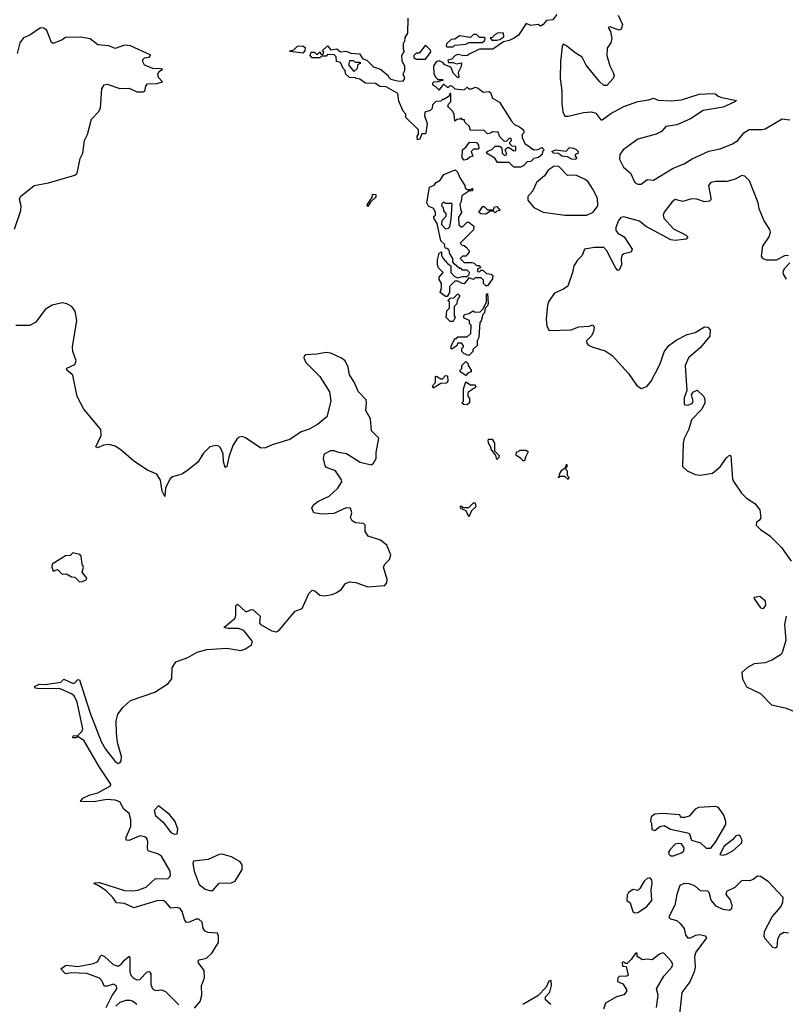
# Model space of a CAD drawing. Extents: x 2528705 to 2678277, y 911730 to 1023331.
# Tile 163 of 241: x 2632680 to 2637615, y 922516 to 928865. Entities that reach past the tile are written whole.
import ezdxf

# ---------------------------------------------------------------- set-up
doc = ezdxf.new("R2010")
doc.units = 0

msp = doc.modelspace()

# ---------------------------------------------------------------- linework, layer by layer
at = {"layer": '0CON20XD'}
for points in [[(2636141.7, 928898.3), (2636116.7, 928865), (2636075, 928860), (2636055, 928833.3), (2636036.7, 928823.3), (2636023, 928833), (2635975, 928827.5), (2635945, 928840), (2635895.7, 928765), (2635868, 928745), (2635835, 928730), (2635797.8, 928722.2), (2635730, 928675), (2635645, 928674.3), (2635576.4, 928643.6), (2635567.5, 928635), (2635545, 928632.5), (2635505, 928640), (2635486.2, 928633.8), (2635465, 928610), (2635440, 928605), (2635445, 928590), (2635475, 928590), (2635495, 928580), (2635527.5, 928587.5), (2635525, 928562.5), (2635507.5, 928525), (2635510, 928495), (2635505, 928490), (2635477, 928517), (2635458.3, 928558.3), (2635420, 928575), (2635408.3, 928588.3), (2635385, 928600), (2635365, 928592.5), (2635346.7, 928565), (2635350, 928515), (2635361.7, 928491.7), (2635375, 928480), (2635405, 928480), (2635410, 928475), (2635375, 928463.3), (2635348.3, 928461.7), (2635340, 928455), (2635340, 928445), (2635360, 928435), (2635385, 928410), (2635415, 928450), (2635435, 928430), (2635445, 928430), (2635455, 928440), (2635467, 928437), (2635485, 928420), (2635545, 928412.5), (2635565, 928430), (2635575, 928420), (2635595, 928420), (2635615, 928430), (2635635, 928423.8), (2635668.3, 928398.3), (2635705, 928401.2), (2635715, 928396.2), (2635728.1, 928358.1), (2635773, 928333), (2635850, 928210), (2635870, 928190), (2635902.5, 928175), (2635926.7, 928155), (2635930, 928135), (2635920, 928125), (2635920, 928105), (2635936.4, 928066.4), (2635995, 928026.7), (2636023, 928027), (2636045, 928040), (2636060, 928025), (2636050, 928015), (2636047.5, 927995), (2636025, 927976.7), (2635995, 927970), (2635975, 927950), (2635951.7, 927948.3), (2635930, 927925), (2635907.5, 927915), (2635865, 927914.3), (2635835, 927944.2), (2635760, 927945), (2635743, 927973), (2635690, 928005), (2635692.5, 928015), (2635722.5, 928027.5), (2635745, 928050), (2635775, 928050), (2635788.3, 928038.3), (2635790, 928005), (2635805, 927990), (2635820, 927995), (2635810, 928025), (2635825, 928040), (2635835, 928040), (2635865, 928020), (2635878.3, 928021.7), (2635878.3, 928048.3), (2635855, 928050), (2635840, 928065), (2635840, 928075), (2635850, 928085), (2635848.3, 928098.3), (2635835, 928100), (2635818.3, 928081.7), (2635805, 928080), (2635775, 928110), (2635765, 928140), (2635728.3, 928141.7), (2635715, 928132.5), (2635695, 928130), (2635671.7, 928151.7), (2635585, 928150), (2635578.3, 928178.3), (2635550, 928205), (2635548.3, 928218.3), (2635535, 928220), (2635525, 928230), (2635517, 928223), (2635498.3, 928221.7), (2635485, 928210), (2635480, 928255), (2635470, 928275), (2635440, 928305), (2635445, 928320), (2635460, 928335), (2635458.3, 928388.3), (2635451.7, 928388.3), (2635448.3, 928371.7), (2635415, 928350), (2635405, 928350), (2635395, 928340), (2635361.7, 928338.3), (2635340, 928315), (2635338.3, 928291.7), (2635325, 928280), (2635291.7, 928268.3), (2635290, 928245), (2635307.5, 928195), (2635297.5, 928135), (2635295, 928130), (2635271.7, 928128.3), (2635260, 928095), (2635245, 928090), (2635242.5, 928115), (2635250, 928125), (2635250, 928155), (2635170, 928235), (2635170, 928255), (2635152.5, 928275), (2635125, 928340), (2635118.3, 928388.3), (2635042.5, 928432.5), (2635002.5, 928435), (2634973.3, 928453.3), (2634910, 928455), (2634871.7, 928481.7), (2634850, 928485), (2634845, 928490), (2634805, 928492.5), (2634780, 928515), (2634778.3, 928538.3), (2634765, 928550), (2634748.3, 928588.3), (2634722.5, 928595), (2634720, 928625), (2634708.3, 928638.3), (2634665, 928640), (2634655, 928630), (2634625, 928630), (2634615, 928620), (2634565, 928620), (2634553.3, 928635), (2634560, 928655), (2634580, 928655), (2634595, 928640), (2634617.5, 928657.5), (2634621.7, 928641.7), (2634635, 928640), (2634640, 928655), (2634630, 928665), (2634665, 928696), (2634685, 928670), (2634725, 928677.5), (2634748.3, 928658.3), (2634785, 928662.5), (2634815, 928650), (2634870, 928645), (2634891.7, 928611.7), (2634917.5, 928605), (2634961.7, 928561.7), (2635005, 928545.8), (2635056, 928505), (2635056.7, 928496.7), (2635071.7, 928481.7), (2635115, 928470), (2635151.7, 928468.3), (2635162.5, 928485), (2635152.9, 928515), (2635163, 928537), (2635163, 928563), (2635145, 928600), (2635143.3, 928635), (2635160, 928665), (2635153.3, 928673.3), (2635154.3, 928715), (2635162.5, 928725), (2635165, 928750), (2635181.7, 928778.3), (2635183.8, 928875)], [(2636538, 928895), (2636566, 928835), (2636557.1, 928802.9), (2636545, 928796.7), (2636485, 928818), (2636473.8, 928815), (2636488.5, 928788.5), (2636497.2, 928742.8), (2636490, 928715), (2636467.6, 928682.4), (2636464.7, 928635), (2636485, 928567.5), (2636506.2, 928525), (2636512.5, 928505), (2636506.4, 928485), (2636465, 928440), (2636445, 928440), (2636416.6, 928466.6), (2636331.7, 928571.7), (2636305, 928624.4), (2636260.3, 928650.3), (2636205, 928697.5), (2636183.6, 928706.4), (2636177, 928693), (2636166.4, 928595), (2636163.6, 928485), (2636175.5, 928405.5), (2636174, 928324), (2636181.7, 928271.7), (2636195, 928244), (2636215, 928242.5), (2636315, 928267.3), (2636365, 928271.9), (2636393, 928263), (2636425, 928220), (2636435, 928218.8), (2636489.8, 928260.2), (2636575.3, 928304.7), (2636665, 928337.7), (2636735, 928347.8), (2636765, 928358.6), (2636796.6, 928346.6), (2636879.1, 928340.9), (2636945, 928349.1), (2637060, 928385), (2637145, 928390), (2637165, 928386.2), (2637181.7, 928371.7), (2637205, 928363.3), (2637300, 928345), (2637290, 928335), (2637215, 928301.2), (2637085, 928278.8), (2637003.3, 928225), (2636915, 928186.9), (2636844.2, 928175.8), (2636817.5, 928145), (2636782.7, 928127.3), (2636665, 928094.4), (2636570.8, 928025), (2636547.8, 927995), (2636545.6, 927965), (2636573.1, 927915), (2636616.5, 927875), (2636646.2, 927816.2), (2636664, 927804), (2636685, 927803.8), (2636725, 927833.6), (2636765, 927829.4), (2636893.2, 927906.8), (2636963.1, 927935), (2637015, 927968.7), (2637122.7, 928017.3), (2637195, 928032.9), (2637275, 928063.6), (2637308.1, 928085), (2637348.1, 928135), (2637382.8, 928157.2), (2637464, 928156), (2637485, 928160.8), (2637595, 928226), (2637645, 928220)], [(2632646.9, 927515), (2632687.7, 927635), (2632690.8, 927665), (2632680, 927705), (2632685, 927724), (2632773.5, 927796.5), (2632865, 927814.1), (2632985, 927846.9), (2633035, 927863.1), (2633050, 927875), (2633070.3, 927969.7), (2633087.3, 928005), (2633098.8, 928085), (2633117.3, 928125), (2633143.1, 928223.1), (2633189.3, 928270.7), (2633201.5, 928295), (2633210.6, 928419.4), (2633224.6, 928445.4), (2633245, 928449.5), (2633325, 928420.4), (2633385, 928422.5), (2633435, 928400.6), (2633475, 928399.2), (2633486, 928405), (2633492.7, 928437.3), (2633505, 928452), (2633565, 928452.5), (2633600, 928465), (2633575, 928492.5), (2633570, 928515), (2633578.3, 928531.7), (2633600, 928545), (2633575, 928551.2), (2633545, 928549.2), (2633485, 928571.2), (2633473, 928593), (2633475, 928607.5), (2633485, 928618.5), (2633515, 928623.3), (2633526.6, 928636.6), (2633395, 928696.4), (2633355, 928700), (2633295, 928680), (2633255, 928696.5), (2633185, 928701.9), (2633135, 928741.5), (2633075, 928751.9), (2632975, 928750.8), (2632954.5, 928735.5), (2632895, 928711.2), (2632885, 928717.5), (2632854.3, 928795), (2632835, 928810.6), (2632815, 928812.9), (2632745, 928766), (2632705, 928748.6), (2632680.5, 928715), (2632665, 928646.2)], [(2635475, 928690), (2635485, 928700), (2635555, 928707.5), (2635575, 928717.5), (2635661.7, 928718.3), (2635678.3, 928731.7), (2635680, 928745), (2635675, 928750), (2635645, 928750), (2635625, 928770), (2635605, 928770), (2635585, 928750), (2635515, 928760), (2635485, 928740), (2635461.7, 928738.3), (2635431.7, 928708.3), (2635430, 928695), (2635435, 928690), (2635475, 928690)], [(2635723, 928733), (2635755, 928733.3), (2635775, 928737.5), (2635800, 928755), (2635798.3, 928778.3), (2635765, 928780), (2635745, 928770), (2635725, 928750), (2635711.7, 928748.3), (2635723, 928733)], [(2634505, 928650), (2634425, 928660), (2634420, 928665), (2634448.3, 928671.7), (2634470, 928695), (2634505, 928696.2), (2634520, 928685), (2634517.5, 928665), (2634505, 928650)], [(2635295, 928610), (2635330, 928655), (2635328.3, 928668.3), (2635295, 928700), (2635255, 928650), (2635235, 928650), (2635220, 928635), (2635221.7, 928621.7), (2635235, 928610), (2635295, 928610)], [(2634835, 928530), (2634858.3, 928551.7), (2634861.7, 928578.3), (2634880, 928585), (2634875, 928590), (2634845, 928590), (2634835, 928600), (2634805, 928600), (2634800, 928575), (2634835, 928530)], [(2635545, 927960), (2635533.3, 927973.3), (2635534, 928026), (2635557.5, 928045), (2635580, 928075), (2635625, 928072.5), (2635637.5, 928055), (2635640, 928035), (2635635, 928030), (2635605, 928030), (2635590, 928015), (2635600, 927985), (2635581.7, 927978.3), (2635565, 927962.5), (2635545, 927960)], [(2636265, 927963.3), (2636240, 927965), (2636211.7, 927981.7), (2636175, 927984.4), (2636152.5, 928002.5), (2636120, 928005), (2636110, 928015), (2636133.3, 928026.7), (2636201.7, 928018.3), (2636225, 928040), (2636247, 928037), (2636265, 928030), (2636280, 928015), (2636278.3, 928001.7), (2636260, 927995), (2636260, 927985), (2636270, 927975), (2636265, 927963.3)], [(2635435, 927080), (2635425, 927080), (2635390, 927105), (2635400, 927135), (2635400, 927165), (2635385, 927190), (2635383.3, 927205), (2635410, 927235), (2635380, 927265), (2635374.1, 927284.1), (2635374.2, 927315.8), (2635385, 927360), (2635398.3, 927368.3), (2635400, 927345), (2635410, 927325), (2635440, 927290), (2635458.3, 927278.3), (2635460, 927235), (2635481.7, 927211.7), (2635505, 927200), (2635535, 927210), (2635565, 927210), (2635578.3, 927221.7), (2635580, 927235), (2635565, 927250), (2635535, 927250), (2635525, 927260), (2635515, 927260), (2635481.7, 927291.7), (2635473, 927303), (2635472.5, 927325), (2635452.5, 927355), (2635448.3, 927378.3), (2635435, 927390), (2635421.7, 927391.7), (2635418.3, 927418.3), (2635395, 927440), (2635371.7, 927551.7), (2635350, 927585), (2635350, 927595), (2635360, 927605), (2635360, 927625), (2635348.3, 927648.3), (2635315, 927662.5), (2635303.8, 927685), (2635322.5, 927785), (2635352.5, 927797.5), (2635363.8, 927815), (2635390, 927830), (2635415, 927866.2), (2635486.7, 927896.7), (2635505, 927880), (2635515, 927850), (2635550, 927795), (2635551.7, 927781.7), (2635565, 927770), (2635585, 927770), (2635598.3, 927778.3), (2635598.3, 927761.7), (2635575, 927760), (2635530.7, 927729.3), (2635526.4, 927693.6), (2635517.5, 927675), (2635523, 927633), (2635530, 927625), (2635508.3, 927591.7), (2635511.7, 927541.7), (2635525, 927530), (2635535, 927530), (2635565, 927560), (2635575, 927560), (2635607, 927533), (2635605, 927510), (2635540, 927445), (2635520, 927425), (2635531.7, 927411.7), (2635545, 927410), (2635558.3, 927398.3), (2635577, 927377), (2635577.5, 927365), (2635555, 927340), (2635535, 927340), (2635520, 927325), (2635545, 927300), (2635595, 927300), (2635610, 927295), (2635625, 927280), (2635645, 927280), (2635650, 927265), (2635631.7, 927258.3), (2635631.7, 927241.7), (2635645, 927240), (2635655, 927250), (2635665, 927250), (2635688.3, 927228.3), (2635720, 927225), (2635730, 927215), (2635726.7, 927195), (2635695, 927150), (2635685, 927150), (2635670, 927165), (2635670, 927185), (2635655, 927200), (2635615, 927200), (2635605, 927190), (2635575, 927200), (2635545, 927162.5), (2635533, 927163), (2635505, 927180), (2635485, 927180), (2635450, 927145), (2635450, 927105), (2635435, 927080)], [(2636335, 927603.8), (2636376.7, 927625), (2636406.2, 927665), (2636404, 927715), (2636375, 927772.9), (2636345, 927820), (2636325.6, 927835), (2636265, 927863.5), (2636210.5, 927860.5), (2636155, 927918.9), (2636125, 927920.9), (2636086, 927895), (2636062.1, 927857.9), (2636011.4, 927815), (2635988.2, 927761.8), (2635954.5, 927725), (2635955, 927702), (2635995, 927654.3), (2636053.7, 927623.7), (2636195, 927604.4), (2636335, 927603.8)], [(2637635, 927342), (2637615, 927344), (2637556.1, 927313.9), (2637495, 927314), (2637472.1, 927322.1), (2637461.1, 927341.1), (2637469.2, 927405), (2637512, 927465), (2637520, 927495), (2637515, 927512.5), (2637478, 927568), (2637446.1, 927646.1), (2637439.2, 927685), (2637383.6, 927825), (2637355, 927856.7), (2637335, 927860.8), (2637292.6, 927837.4), (2637238.3, 927821.7), (2637165, 927822.4), (2637134.4, 927815), (2637120.4, 927795), (2637135.6, 927715), (2637135.5, 927704.5), (2637125.5, 927694.5), (2637095, 927691.1), (2637045, 927708.1), (2637009.4, 927710.6), (2636955, 927693.6), (2636905, 927705.6), (2636885, 927690.5), (2636835.3, 927625), (2636828, 927605), (2636831.1, 927585), (2636895, 927515.5), (2636976.7, 927475), (2636986.7, 927465), (2636975, 927450.8), (2636905, 927441.1), (2636876.4, 927446.4), (2636713.1, 927533.1), (2636675, 927566.5), (2636575, 927593.3), (2636555, 927589.4), (2636539.5, 927569.5), (2636522.7, 927525), (2636522.5, 927505), (2636535, 927489.4), (2636575.7, 927465), (2636628.6, 927385), (2636622.5, 927365), (2636574.5, 927355.5), (2636563.4, 927346.6), (2636558.1, 927325), (2636560, 927285), (2636545, 927250), (2636535, 927248.8), (2636521.9, 927261.9), (2636465, 927374), (2636445, 927395.7), (2636385, 927396.2), (2636320, 927385), (2636306.1, 927343.9), (2636276.1, 927313.9), (2636252, 927278), (2636243.3, 927235), (2636212.5, 927147.5), (2636185, 927127.5), (2636128.3, 927101.7), (2636090, 927050), (2636081.4, 927025), (2636072.9, 926935), (2636078.8, 926888.8), (2636092, 926862), (2636235, 926866), (2636285, 926884), (2636350.7, 926889.3), (2636375, 926897.5), (2636383, 926883), (2636378.8, 926855), (2636365, 926827.5), (2636333.3, 926795), (2636335, 926780), (2636346.1, 926766.1), (2636374.3, 926754.3), (2636455, 926729.2), (2636499.3, 926699.3), (2636603.3, 926583.3), (2636655, 926509.2), (2636685, 926488), (2636695, 926489.2), (2636725, 926502.9), (2636750.9, 926535), (2636808.2, 926645), (2636835, 926723.8), (2636865, 926764.2), (2636912.2, 926797.8), (2636983.3, 926835), (2637035, 926848.8), (2637095, 926883.8), (2637115, 926883.3), (2637131.2, 926865), (2637128, 926825), (2637068.7, 926751.3), (2636992, 926685), (2636970, 926635), (2636980, 926475), (2636963.6, 926426.4), (2636964.1, 926384.1), (2636985, 926379.2), (2637015, 926391.2), (2637020.8, 926405), (2637010.8, 926449.2), (2637023.9, 926466.1), (2637047, 926477), (2637089.2, 926435), (2637096.4, 926416.4), (2637095.4, 926395), (2637076.4, 926353.6), (2637011.4, 926285), (2636992.7, 926225), (2636963.1, 926165), (2636956.1, 926133.9), (2636952.3, 925985), (2636983.5, 925955), (2637035, 925933.3), (2637068.7, 925928.7), (2637145, 925940), (2637195, 925981.9), (2637235, 926039.4), (2637255, 926056.7), (2637263.3, 926053.3), (2637275.4, 925905.4), (2637282.2, 925885), (2637333.1, 925813.1), (2637365, 925780.8), (2637418.8, 925745), (2637450, 925705), (2637456.4, 925653.6), (2637447.5, 925635), (2637430, 925625), (2637427.5, 925605), (2637455, 925577.5), (2637515, 925538), (2637591.4, 925461.4), (2637653.8, 925373.8)], [(2634925, 927660), (2634920, 927665), (2634922.5, 927675), (2634951.7, 927718.3), (2634955, 927740), (2634975, 927737.5), (2634975, 927720), (2634941.7, 927688.3), (2634925, 927660)], [(2635425, 927517.5), (2635445, 927520), (2635451.7, 927528.3), (2635461.7, 927578.3), (2635467.5, 927675), (2635465, 927680), (2635425, 927680), (2635415, 927690), (2635401.7, 927678.3), (2635400, 927665), (2635410, 927655), (2635411.7, 927631.7), (2635427.5, 927615), (2635427.5, 927595), (2635401.7, 927568.3), (2635400, 927545), (2635425, 927517.5)], [(2635685, 927610), (2635653, 927613), (2635640, 927625), (2635665, 927660), (2635675, 927660), (2635695, 927640), (2635735, 927640), (2635741.7, 927658.3), (2635755, 927660), (2635776.7, 927635), (2635755, 927630), (2635745, 927620), (2635735, 927630), (2635715, 927630), (2635685, 927610)], [(2637622.9, 927192.9), (2637603.8, 927225), (2637601.7, 927238.3), (2637609.3, 927260.7), (2637645, 927297.5)], [(2635475, 926920), (2635455, 926920), (2635430, 926945), (2635433, 926987), (2635450, 927005), (2635450, 927045), (2635440, 927055), (2635455, 927070), (2635478.3, 927071.7), (2635505, 927097.5), (2635517.5, 927085), (2635500, 927055), (2635497, 927033), (2635480, 927015), (2635480, 926955), (2635487.5, 926945), (2635475, 926920)], [(2635575, 926700), (2635545, 926710), (2635530, 926725), (2635530, 926745), (2635540, 926755), (2635540, 926765), (2635528.3, 926778.3), (2635501.7, 926778.3), (2635498.3, 926761.7), (2635465, 926740), (2635460, 926745), (2635462.5, 926765), (2635485, 926810), (2635495, 926810), (2635505, 926820), (2635565, 926820), (2635588.3, 926841.7), (2635590, 926895), (2635580, 926905), (2635580, 926925), (2635545, 926940), (2635540, 926955), (2635550, 926965), (2635575, 926970), (2635602.5, 926987.5), (2635615, 926980), (2635648.3, 926981.7), (2635668.3, 927001.7), (2635690, 927045), (2635690, 927095), (2635695, 927100), (2635700, 927035), (2635695, 927020), (2635680, 927005), (2635676.7, 926975), (2635666, 926964), (2635655, 926922.5), (2635646.7, 926913.3), (2635640, 926815), (2635630, 926795), (2635630, 926765), (2635601.7, 926738.3), (2635600, 926725), (2635575, 926700)], [(2634090.3, 924939.7), (2634025, 924938.8), (2633996.7, 924945), (2634068.1, 925005), (2634074.4, 925025), (2634074.2, 925085), (2634084.6, 925095.4), (2634135, 925049.6), (2634145, 925048.5), (2634175, 925062.5), (2634185, 925060), (2634229.3, 925019.3), (2634226.7, 924975), (2634232.9, 924965), (2634305, 924924.8), (2634335, 924918.4), (2634355, 924931.1), (2634455, 925051.8), (2634500.8, 925069.2), (2634544.7, 925165.3), (2634565, 925187.5), (2634582.1, 925182.1), (2634613.8, 925155), (2634645, 925150.5), (2634695, 925157.8), (2634725, 925170.5), (2634755, 925193.1), (2634780.6, 925229.4), (2634805, 925239.6), (2634846.3, 925236.3), (2634925, 925208.6), (2635032.8, 925217.2), (2635047.1, 925235), (2635048.6, 925255), (2635026, 925335), (2635033.8, 925355), (2635063.8, 925385), (2635072, 925415), (2635047.3, 925477.3), (2635005, 925508), (2634925.6, 925535.6), (2634907.5, 925565), (2634906, 925605), (2634897.1, 925617.1), (2634845, 925620.6), (2634822.7, 925632.7), (2634812.9, 925655), (2634820.6, 925685), (2634813.3, 925715), (2634785, 925716.7), (2634705, 925681.2), (2634626.7, 925676.7), (2634575.7, 925685.7), (2634563.1, 925715), (2634572.5, 925735), (2634602.5, 925757.5), (2634675, 925792.2), (2634730, 925845), (2634756.7, 925885), (2634755, 925898), (2634715, 925955.6), (2634658.3, 925978.3), (2634648.6, 925988.6), (2634637.5, 926035), (2634646, 926065), (2634685, 926087.1), (2634705, 926088.1), (2634735, 926075.6), (2634787.4, 926067.4), (2634875, 926011.9), (2634945.6, 925994.4), (2634961.2, 926005), (2634978, 926035), (2634977.5, 926075), (2634995, 926166.7), (2634948, 926215), (2634941.3, 926291.3), (2634910.6, 926345), (2634916.4, 926395), (2634912.8, 926412.8), (2634864.3, 926465), (2634835, 926531.2), (2634807.1, 926575), (2634796.4, 926625), (2634778.9, 926665), (2634755, 926683.3), (2634685.6, 926715.6), (2634655, 926718.9), (2634595, 926708), (2634525.5, 926704.5), (2634513.9, 926696.1), (2634512.5, 926685), (2634524.3, 926655), (2634615.7, 926565), (2634677.8, 926465), (2634686.2, 926405), (2634660, 926305), (2634600.8, 926255), (2634545.4, 926224.6), (2634495, 926207.3), (2634422, 926158), (2634306.7, 926123.3), (2634265, 926104.5), (2634235, 926102.9), (2634135, 926167.9), (2634115, 926176.4), (2634095, 926172.2), (2634080.2, 926159.8), (2634055, 926120), (2634028.2, 926045), (2634016.3, 925983.7), (2634005, 925978), (2633995, 926016.7), (2633991.9, 926065), (2633974.4, 926104.4), (2633964.3, 926114.3), (2633945, 926119.7), (2633905, 926111.1), (2633865, 926069.7), (2633827.5, 926012.5), (2633762.8, 925957.2), (2633725, 925935.4), (2633665, 925916.5), (2633647.6, 925902.4), (2633620.5, 925845), (2633615, 925790), (2633598.1, 925825), (2633586.8, 925896.8), (2633565, 925934.4), (2633505, 925960.5), (2633415, 926017.5), (2633331.3, 926091.3), (2633295, 926115.4), (2633255, 926126.4), (2633219.5, 926120.5), (2633185, 926104.3), (2633171.5, 926111.5), (2633206.4, 926183.6), (2633203.4, 926223.4), (2633093.8, 926353.8), (2633051.2, 926435), (2633022.9, 926572.9), (2632983.1, 926605), (2632985, 926618.5), (2633035, 926642.2), (2633044.5, 926665), (2633023.3, 926725), (2633021.1, 926755), (2633049.5, 926925), (2633037.5, 926985), (2633016.1, 927016.1), (2632985, 927032.5), (2632955, 927038.5), (2632888.8, 927025), (2632844.7, 926995.3), (2632785, 926915.7), (2632745, 926892.5), (2632655, 926892.9)], [(2635555, 926570), (2635520, 926595), (2635520, 926605), (2635530, 926615), (2635530, 926635), (2635555, 926660), (2635570, 926645), (2635570, 926635), (2635590, 926605), (2635590, 926595), (2635571.7, 926588.3), (2635555, 926570)], [(2635345, 926490), (2635340, 926505), (2635360, 926525), (2635360, 926565), (2635367, 926567), (2635395, 926550), (2635405, 926550), (2635425, 926570), (2635438.3, 926568.3), (2635440, 926535), (2635428.3, 926521.7), (2635395, 926520), (2635345, 926490)], [(2635565, 926382.5), (2635543, 926383), (2635530, 926395), (2635540, 926405), (2635540, 926485), (2635555, 926530), (2635585, 926510), (2635615, 926510), (2635620, 926495), (2635568.3, 926461.7), (2635568.3, 926438.3), (2635580, 926425), (2635580, 926395), (2635565, 926382.5)], [(2635755, 926030), (2635750, 926055), (2635720, 926095), (2635720, 926105), (2635702.5, 926135), (2635700, 926155), (2635705, 926160), (2635725, 926160), (2635740, 926135), (2635740, 926085), (2635770, 926055), (2635768.3, 926041.7), (2635755, 926030)], [(2635935, 926020), (2635925, 926020), (2635908.3, 926038.3), (2635880, 926055), (2635881.7, 926078.3), (2635895, 926080), (2635905, 926090), (2635945, 926090), (2635958.3, 926078.3), (2635940, 926045), (2635935, 926020)], [(2636215, 925900), (2636195, 925920), (2636160, 925920), (2636155, 925910), (2636150, 925915), (2636160, 925920), (2636160, 925935), (2636175, 925960), (2636200, 925980), (2636205, 926000), (2636210, 925985), (2636200, 925980), (2636200, 925965), (2636210, 925955), (2636210, 925925), (2636220, 925915), (2636215, 925900)], [(2635575, 925660), (2635558.3, 925698.3), (2635525, 925710), (2635520, 925725), (2635525, 925730), (2635535, 925720), (2635575, 925720), (2635605, 925750), (2635615, 925750), (2635620, 925725), (2635591.7, 925698.3), (2635575, 925660)], [(2633065, 925240), (2633085, 925243.3), (2633110, 925255), (2633112.5, 925265), (2633083, 925303), (2633092.5, 925335), (2633083.6, 925353.6), (2633077.5, 925405), (2633067, 925417), (2633023, 925427), (2633005, 925410), (2632975, 925407.5), (2632890, 925355), (2632887.5, 925335), (2632895, 925310), (2632925, 925320), (2632955, 925290), (2632981.7, 925291.7), (2633015, 925272.5), (2633035, 925270), (2633065, 925240)], [(2637475, 925067.5), (2637489.3, 925090.7), (2637487.5, 925115), (2637450, 925145), (2637415, 925140), (2637412.5, 925135), (2637455, 925072.5), (2637475, 925067.5)], [(2637621.2, 925018.8), (2637609.2, 924965), (2637617.9, 924862.1), (2637595.8, 924784.2), (2637587.3, 924772.7), (2637527.5, 924735), (2637485, 924718), (2637415, 924712.2), (2637372, 924688), (2637335.8, 924655), (2637338.9, 924615), (2637365, 924564), (2637455, 924520.8), (2637527.1, 924447.1), (2637615, 924427.3), (2637695, 924395.7)], [(2633807.6, 922492.4), (2633842.5, 922535), (2633854.1, 922575), (2633852.7, 922635), (2633872.5, 922687.5), (2633870, 922735), (2633833.6, 922783.6), (2633830.9, 922795), (2633837.4, 922802.6), (2633885.2, 922814.8), (2633919.1, 922845), (2633961.8, 922915), (2633962.2, 922955), (2633955.4, 922975), (2633895, 922979.2), (2633875, 922987.1), (2633862.4, 923005), (2633855.8, 923045.8), (2633835, 923066.3), (2633815, 923066.2), (2633775, 923045.3), (2633755, 923044.6), (2633742.3, 923062.3), (2633727.1, 923115), (2633715, 923134.7), (2633695, 923140.5), (2633655, 923135.5), (2633625, 923172.2), (2633605, 923184.8), (2633565, 923183.1), (2633415, 923137.7), (2633355, 923165.3), (2633305, 923170), (2633280.8, 923205), (2633238.6, 923248.6), (2633191.1, 923281.1), (2633157.5, 923295), (2633165, 923300), (2633195, 923302), (2633355, 923250), (2633405, 923246.9), (2633441.8, 923251.8), (2633495, 923272.1), (2633555, 923327.3), (2633635.7, 923325), (2633652, 923345), (2633649.8, 923375), (2633595, 923471.4), (2633575, 923484.8), (2633508.9, 923505), (2633503.2, 923523.2), (2633507.2, 923565), (2633499.5, 923585), (2633487.1, 923597.1), (2633455, 923601.9), (2633385, 923572.7), (2633365.6, 923575.6), (2633366.2, 923595), (2633397.2, 923662.8), (2633396.6, 923706.6), (2633385.5, 923745.5), (2633352.5, 923775), (2633325, 923820.8), (2633295, 923833), (2633245, 923836), (2633155, 923822.5), (2633071.2, 923825), (2633086.2, 923845), (2633133, 923867), (2633185, 923880.9), (2633265.6, 923925), (2633266.9, 923935), (2633191.3, 924051.3), (2633095.5, 924215.5), (2633055, 924242), (2633045, 924234.2), (2633022.5, 924235), (2633025, 924247.9), (2633055, 924250), (2633080, 924275), (2633086.7, 924293.3), (2633051.7, 924465), (2633030.8, 924505), (2633015, 924517.6), (2632940.5, 924550.5), (2632795, 924551.5), (2632780, 924555), (2632776, 924565), (2632805, 924580.3), (2632845, 924578.9), (2632945, 924593.1), (2632965, 924612), (2633025, 924585.7), (2633038.9, 924591.1), (2633055, 924611.4), (2633065, 924609.2), (2633135, 924392.5), (2633205, 924210), (2633232.3, 924162.3), (2633295, 924081.9), (2633315, 924069.4), (2633327.8, 924075), (2633335, 924086.7), (2633335.9, 924115), (2633310.5, 924205), (2633303.3, 924265), (2633302.4, 924345), (2633313.9, 924386.1), (2633347.8, 924432.2), (2633395.5, 924475), (2633550.4, 924529.6), (2633636.8, 924585), (2633660.4, 924615), (2633663.7, 924685), (2633686.4, 924725), (2633765, 924753.2), (2633825, 924786.6), (2633885.7, 924804.3), (2634015, 924813.5), (2634105, 924798), (2634135, 924808.1), (2634173.6, 924835), (2634181.8, 924855), (2634175.4, 924865), (2634125, 924926.1), (2634090.3, 924939.7)], [(2633675, 923613.1), (2633695, 923614.4), (2633700.5, 923645), (2633683.3, 923695), (2633645, 923739.6), (2633574.7, 923795.3), (2633547.1, 923765), (2633555, 923733.1), (2633605, 923690.6), (2633654.4, 923624.4), (2633675, 923613.1)], [(2637135, 923523.3), (2637165, 923562.5), (2637230.8, 923675), (2637230.8, 923695), (2637218.6, 923735), (2637185, 923785.7), (2637165, 923791.1), (2637055, 923786.1), (2637034.3, 923775), (2636995, 923730), (2636965, 923720), (2636941.7, 923721.7), (2636935, 923737.5), (2636823.6, 923746.4), (2636775, 923742), (2636751.2, 923725), (2636746.4, 923696.4), (2636752.5, 923685), (2636755, 923642.5), (2636775, 923637.5), (2636806.4, 923663.6), (2636835, 923670), (2636876.1, 923646.1), (2636985, 923622), (2636996.7, 923615), (2637010, 923575), (2637068.3, 923558.3), (2637104.1, 923524.1), (2637135, 923523.3)], [(2636875, 923474.3), (2636895, 923474.4), (2636945, 923492), (2636960, 923505), (2636962.5, 923525), (2636945, 923550), (2636925, 923553.8), (2636905, 923548.8), (2636872, 923515), (2636863, 923497), (2636864, 923485), (2636875, 923474.3)], [(2637215, 923477.5), (2637235, 923484.2), (2637276, 923505), (2637332.5, 923555), (2637338, 923575), (2637325, 923600), (2637315, 923606.7), (2637296.4, 923603.6), (2637273.9, 923576.1), (2637220, 923535), (2637193, 923483), (2637215, 923477.5)], [(2633905, 923249.2), (2633925, 923250.7), (2633965, 923297.8), (2634045, 923298.5), (2634069, 923311), (2634115.3, 923385), (2634113.8, 923415), (2634100.8, 923435), (2634045, 923467.8), (2633985, 923485.2), (2633965, 923481.9), (2633895, 923449.5), (2633801.2, 923438.8), (2633796.2, 923423.8), (2633804.8, 923374.8), (2633837.8, 923287.8), (2633875, 923258.1), (2633905, 923249.2)], [(2636645, 923106), (2636665, 923108), (2636721.4, 923145), (2636755.4, 923185), (2636751.1, 923255), (2636757.3, 923295), (2636755, 923317.5), (2636745, 923331.2), (2636725, 923327.1), (2636705, 923311.2), (2636678, 923262), (2636665, 923250), (2636635, 923257.5), (2636605, 923237.5), (2636595, 923220), (2636593.8, 923185), (2636615, 923170), (2636632.5, 923115), (2636645, 923106)], [(2637635, 922975.7), (2637605, 922978.5), (2637579.4, 922965), (2637565.6, 922935.6), (2637560.8, 922885), (2637552.3, 922877.7), (2637535, 922883.6), (2637485, 922938), (2637479.6, 922955), (2637481.5, 922985), (2637529.4, 923080.6), (2637585.4, 923145), (2637598.5, 923175), (2637600.4, 923205), (2637505, 923308.4), (2637455, 923340.8), (2637435, 923342.5), (2637408.1, 923321.9), (2637385, 923313.4), (2637335, 923313.8), (2637290.6, 923269.4), (2637236.2, 923243.8), (2637232.7, 923225), (2637258.9, 923188.9), (2637270.4, 923155), (2637268.3, 923131.7), (2637255, 923120.8), (2637215, 923128.6), (2637169.8, 923149.8), (2637136.8, 923186.8), (2637125, 923236.7), (2637116.7, 923246.7), (2637068.7, 923248.7), (2637031.2, 923281.2), (2636995, 923292.5), (2636964.2, 923295.8), (2636935, 923282.5), (2636915.8, 923225), (2636902.2, 923155), (2636866.7, 923085), (2636866.7, 923075), (2636875, 923066.7), (2636915, 923056.2), (2636938.3, 923038.3), (2636962.5, 923005), (2636972, 922965), (2636985, 922944), (2637005, 922944.2), (2637038.6, 922961.4), (2637065, 922965.7), (2637098.3, 922958.3), (2637106.2, 922945), (2637037.8, 922852.2), (2637030, 922825), (2637034, 922756), (2637028.5, 922725), (2636999.2, 922660.8), (2636947.6, 922592.4), (2636928.6, 922415)], [(2633238.4, 922495), (2633276.2, 922573.8), (2633306.9, 922615), (2633305.3, 922635), (2633283.9, 922646.1), (2633245, 922632.7), (2633225, 922633.3), (2633212.8, 922665), (2633195, 922684.1), (2633113.3, 922715), (2633015, 922718.9), (2632975, 922712.9), (2632945.8, 922745), (2632975, 922765.6), (2632985, 922769.4), (2633055, 922761.1), (2633155, 922778.8), (2633185, 922791.4), (2633198.6, 922825), (2633207.5, 922832.5), (2633225, 922826.7), (2633282, 922772), (2633315, 922762), (2633335, 922774.6), (2633355, 922800.5), (2633385.8, 922825.8), (2633390.8, 922815), (2633390.3, 922725), (2633396.6, 922705), (2633413.1, 922685), (2633435, 922673.4), (2633455, 922675.4), (2633501.4, 922725), (2633515, 922727.8), (2633525.4, 922715), (2633524.7, 922645), (2633535.7, 922615.7), (2633555, 922605.3), (2633595, 922609.1), (2633619.5, 922599.5), (2633705, 922511.9)], [(2636785.5, 922495), (2636795.6, 922575), (2636784.2, 922615), (2636832.5, 922697.5), (2636884, 922755), (2636890, 922775), (2636880, 922795), (2636835, 922843.8), (2636825, 922847.5), (2636805, 922839.2), (2636756.4, 922803.6), (2636725, 922807.5), (2636695, 922802.5), (2636660, 922825), (2636660, 922845), (2636650, 922845), (2636622.5, 922805), (2636595, 922780), (2636585, 922780), (2636575, 922790), (2636562.5, 922785), (2636565, 922762.5), (2636590, 922760), (2636602.5, 922705), (2636593, 922697), (2636545, 922696), (2636535, 922686.7), (2636534.2, 922664.2), (2636567.7, 922647.7), (2636591.7, 922611.7), (2636591.7, 922598.3), (2636575, 922577.5), (2636526.1, 922563.9), (2636457, 922523), (2636443.3, 922485)], [(2636103.3, 922515), (2636070, 922545), (2636070, 922565), (2636096.7, 922595), (2636107, 922637), (2636105, 922670), (2636090, 922665), (2636073.6, 922626.4), (2636019.5, 922570.5), (2635923.8, 922515)], [(2633434.7, 922515), (2633407.1, 922537.1), (2633391.4, 922541.4), (2633365, 922540.2), (2633325, 922527), (2633299.2, 922505)]]:
    msp.add_lwpolyline(points, dxfattribs=at)

doc.saveas('drawing.dxf')
